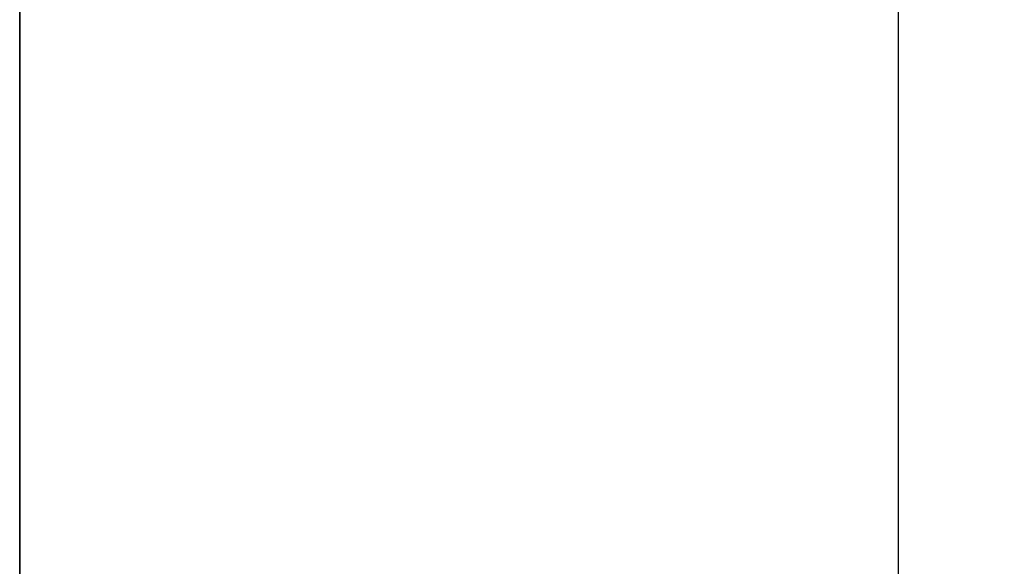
# Model space of a CAD drawing. Header units: millimetres. Extents: x -35 to 343, y 0 to 93.
# Tile 75 of 128: x 205.8566 to 205.9647, y 52.4226 to 52.4826. Entities that reach past the tile are written whole.
import ezdxf

# ---------------------------------------------------------------- set-up
doc = ezdxf.new("R2010")
doc.units = ezdxf.units.MM
doc.layers.add('ARQ - ALVENARIA - OSSO', color=2, linetype='Continuous', lineweight=35)
doc.layers.add('O - MOBILIÁRIO', color=8, linetype='Continuous')
doc.styles.add('GULIM', font='Gulim.ttf')
doc.dimstyles.new('GULIM-100', dxfattribs={"dimtxt": 0.1, "dimasz": 0.05, "dimexe": 0.2, "dimexo": 0, "dimgap": 0.025, "dimtad": 1, "dimdec": 0, "dimlfac": 100, "dimzin": 12, "dimdsep": 46, "dimtxsty": 'GULIM', "dimblk": 'OPEN30', "dimcen": 0, "dimclrd": 152, "dimclre": 152, "dimclrt": 152, "dimaunit": 1, "dimadec": 0, "dimazin": 0, "dimtfac": 1.875, "dimtdec": 0, "dimtmove": 2, "dimatfit": 3, "dimldrblk": 'OPEN30', "dimfxl": 0, "dimtolj": 1, "dimtzin": 12, "dimlwd": -1, "dimarcsym": 0})

# ---------------------------------------------------------------- blocks, each defined once
blk = doc.blocks.new('_Open30')
at = {"color": 0, "linetype": 'ByBlock', "lineweight": -2}
for p, q in [((-1, 0.26794919), (0, 0)), ((0, 0), (-1, -0.26794919)), ((0, 0), (-1, 0))]:
    blk.add_line(p, q, dxfattribs=at)
blk = doc.blocks.new('*D441')
at = {"color": 152, "lineweight": -2, "transparency": 16777216}
for p, q in [((205.8566281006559, 54.14683983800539), (206.6429364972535, 54.14683983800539)), ((205.8566281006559, 52.060841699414), (206.6429364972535, 52.060841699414))]:
    blk.add_line(p, q, dxfattribs=at)
at = {"color": 152, "transparency": 16777216}
blk.add_line((206.4429364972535, 52.110841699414), (206.4429364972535, 54.09683983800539), dxfattribs=at)
at = {"layer": 'DEFPOINTS', "color": 0, "transparency": 16777216}
for p in [(205.8566281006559, 54.14683983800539), (206.4429364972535, 54.14683983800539), (205.8566281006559, 52.060841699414)]:
    blk.add_point(p, dxfattribs=at)
at = {"color": 152, "transparency": 16777216, "xscale": 0.05, "yscale": 0.05, "zscale": 0.05}
for p, rotation in [((206.4429364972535, 54.14683983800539), 90), ((206.4429364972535, 52.060841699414), 270)]:
    blk.add_blockref('_Open30', p, dxfattribs=dict(at, rotation=rotation))
at = {"color": 152, "transparency": 16777216, "insert": (206.3666715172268, 53.10384076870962), "char_height": 0.1, "attachment_point": 5, "rotation": 90, "style": 'GULIM'}
blk.add_mtext('\\A1;209', dxfattribs=at)
blk = doc.blocks.new('*D442')
at = {"color": 152, "lineweight": -2, "transparency": 16777216}
for p, q in [((205.8566281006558, 52.06084169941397), (205.8566281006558, 52.78961715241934)), ((209.5575925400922, 52.06084169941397), (209.5575925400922, 52.78961715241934))]:
    blk.add_line(p, q, dxfattribs=at)
at = {"color": 152, "transparency": 16777216}
blk.add_line((205.9066281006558, 52.58961715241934), (209.5075925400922, 52.58961715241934), dxfattribs=at)
at = {"layer": 'DEFPOINTS', "color": 0, "transparency": 16777216}
for p in [(209.5575925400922, 52.58961715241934), (205.8566281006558, 52.06084169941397), (209.5575925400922, 52.06084169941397)]:
    blk.add_point(p, dxfattribs=at)
at = {"color": 152, "transparency": 16777216, "xscale": 0.05, "yscale": 0.05, "zscale": 0.05, "rotation": 180}
blk.add_blockref('_Open30', (205.8566281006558, 52.58961715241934), dxfattribs=at)
at = {"color": 152, "transparency": 16777216, "xscale": 0.05, "yscale": 0.05, "zscale": 0.05}
blk.add_blockref('_Open30', (209.5575925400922, 52.58961715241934), dxfattribs=at)
at = {"color": 152, "transparency": 16777216, "insert": (207.707110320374, 52.66594871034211), "char_height": 0.1, "attachment_point": 5, "style": 'GULIM'}
blk.add_mtext('\\A1;370', dxfattribs=at)

msp = doc.modelspace()

# ---------------------------------------------------------------- linework, layer by layer
at = {"layer": 'ARQ - ALVENARIA - OSSO'}
msp.add_line((205.8566281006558, 52.06084169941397), (205.8566281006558, 54.14683983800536), dxfattribs=at)
at = {"layer": 'O - MOBILIÁRIO'}
msp.add_line((205.9530129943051, 53.12653215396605), (205.953012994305, 52.14653215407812), dxfattribs=at)

# ---------------------------------------------------------------- dimensions: what is measured, and where the dimension line sits
dim = msp.add_linear_dim(base=(206.4429364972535, 54.14683983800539), p1=(205.8566281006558, 52.06084169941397), p2=(205.8566281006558, 54.14683983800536), angle=90, dimstyle='GULIM-100')
dim.commit()
dim.dimension.update_dxf_attribs({"geometry": '*D441', "text_midpoint": (206.3666715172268, 53.10384076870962)})
dim = msp.add_linear_dim(base=(209.5575925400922, 52.58961715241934), p1=(205.8566281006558, 52.06084169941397), p2=(209.5575925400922, 52.06084169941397), dimstyle='GULIM-100')
dim.commit()
dim.dimension.update_dxf_attribs({"geometry": '*D442', "text_midpoint": (207.707110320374, 52.66594871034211)})

doc.saveas('drawing.dxf')
